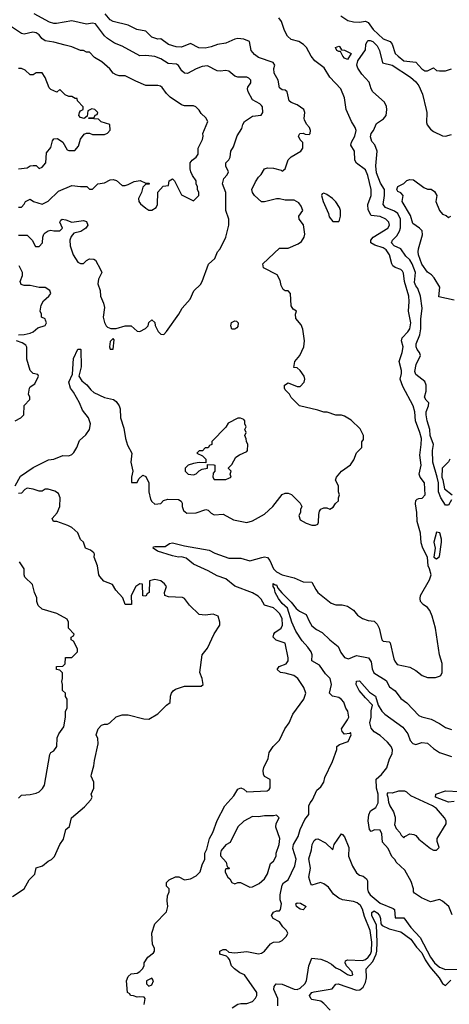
# Model space of a CAD drawing. Header units: inches. Extents: x 2380249 to 2585472, y 382747 to 546448.
# Tile 29 of 256: x 2402899 to 2405796, y 461591 to 468237. Entities that reach past the tile are written whole.
import ezdxf

# ---------------------------------------------------------------- set-up
doc = ezdxf.new("R2010")
doc.units = ezdxf.units.IN
doc.header["$MEASUREMENT"] = 0
doc.layers.add('C4406', color=7, linetype='Continuous')

msp = doc.modelspace()

# ---------------------------------------------------------------- linework, layer by layer
at = {"layer": 'C4406', "color": 4}
for points, elevation in [([(2402869, 465090), (2402903.2, 465156.8), (2402990, 465214.8), (2403093.6, 465266.4), (2403130, 465271), (2403190, 465294.8), (2403230, 465294), (2403250, 465302.8), (2403263.6, 465316.4), (2403283.7, 465350), (2403302.5, 465397.5), (2403344.7, 465435.3), (2403369.1, 465470.9), (2403376, 465510), (2403363.7, 465550), (2403322, 465602), (2403302.7, 465650), (2403262, 465722), (2403241.2, 465750), (2403229.2, 465790), (2403255.3, 465844.7), (2403262, 465950), (2403290, 466014), (2403310, 466014), (2403310.9, 466010.9), (2403314.4, 465894.4), (2403298, 465830), (2403318.8, 465798.8), (2403352.5, 465772.5), (2403378, 465738), (2403399.9, 465719.9), (2403470, 465687.7), (2403532.3, 465672.3), (2403550, 465658.8), (2403570.8, 465630), (2403576, 465610), (2403578.8, 465550), (2403600.5, 465480.5), (2403613.4, 465410), (2403626.2, 465366.2), (2403656, 465310), (2403647.7, 465250), (2403661, 465190), (2403652, 465150), (2403654, 465114), (2403690, 465114), (2403703.1, 465136.9), (2403730, 465162), (2403750, 465154), (2403770.9, 465110.9), (2403770.8, 465050), (2403781.4, 465001.4), (2403790, 464984.7), (2403810, 464966), (2403850, 464971.3), (2403869.5, 464990.5), (2403898.9, 465001.1), (2403970, 464998.8), (2403987.3, 464987.3), (2403994, 464974), (2403994.8, 464950), (2404003.8, 464923.8), (2404026, 464906), (2404090, 464908.4), (2404154, 464930), (2404170, 464926), (2404190, 464906), (2404210, 464894.8), (2404270, 464898.8), (2404341.4, 464861.4), (2404430, 464842.8), (2404470, 464854.8), (2404550, 464898.8), (2404605.2, 464950), (2404670, 465032), (2404690, 465042), (2404710, 465042), (2404732.7, 465032.7), (2404772.7, 464992.7), (2404790, 464974), (2404802, 464950), (2404792, 464930), (2404792, 464910), (2404782, 464890), (2404790, 464862), (2404830, 464838), (2404870, 464826), (2404894.6, 464825.4), (2404908.4, 464831.6), (2404914.6, 464845.4), (2404916.4, 464896.4), (2404921.2, 464918.8), (2404930, 464934), (2404950, 464942), (2404970, 464942), (2404990, 464932), (2405014, 464946), (2405028.9, 464971.1), (2405048, 464990), (2405048, 465010), (2405055.3, 465030), (2405048, 465050), (2405048, 465090), (2405028.9, 465128.9), (2405035.3, 465150), (2405068, 465190), (2405130, 465232), (2405152.9, 465267.1), (2405170, 465314), (2405206, 465350), (2405207.3, 465387.3), (2405216.4, 465403.6), (2405218, 465430), (2405194.6, 465474.6), (2405133.6, 465533.6), (2405090, 465562), (2405070, 465568.7), (2405030, 465568.7), (2404972.7, 465587.3), (2404950, 465588.7), (2404910, 465602), (2404786, 465630), (2404730, 465686), (2404718, 465710), (2404690, 465738), (2404684, 465750), (2404684, 465770), (2404710, 465786), (2404770, 465762), (2404790, 465762), (2404818, 465790), (2404822, 465810), (2404817.2, 465830), (2404790, 465868.7), (2404770, 465888), (2404748, 465890), (2404755.3, 465930), (2404789, 465970), (2404815.3, 466030), (2404819, 466070), (2404808.4, 466148.4), (2404796.4, 466176.4), (2404760.4, 466220.4), (2404758, 466250), (2404766, 466270), (2404743.1, 466283.1), (2404730, 466306), (2404726, 466390), (2404710, 466406), (2404690, 466406), (2404676.4, 466416.4), (2404663.1, 466443.1), (2404656.4, 466476.4), (2404635.3, 466515.3), (2404542, 466562), (2404538, 466590), (2404650, 466694), (2404710, 466694), (2404776.4, 466723.6), (2404800.4, 466739.6), (2404818, 466770), (2404822, 466790), (2404812.7, 466852.7), (2404784, 466890), (2404782, 466910), (2404808, 466950), (2404798, 466978), (2404780.4, 467000.4), (2404750, 467018), (2404690, 467018), (2404650, 467028), (2404630, 467028), (2404550, 467008), (2404530, 467008.7), (2404482, 467050), (2404468.7, 467070), (2404464, 467090), (2404490, 467142), (2404510, 467174), (2404528.4, 467191.6), (2404550, 467231.3), (2404570, 467238), (2404610, 467236), (2404662, 467222), (2404670, 467214), (2404688.7, 467231.3), (2404710, 467292), (2404729.1, 467310.9), (2404795.3, 467350), (2404808, 467370), (2404807.3, 467407.3), (2404790, 467426), (2404778, 467450), (2404788.7, 467470), (2404810, 467472), (2404823.6, 467463.6), (2404850, 467462), (2404858, 467470), (2404859, 467490), (2404854, 467510), (2404832.9, 467532.9), (2404820.2, 467560.2), (2404817.2, 467570), (2404822, 467610), (2404815.3, 467630), (2404770, 467662), (2404730, 467679), (2404715.3, 467690), (2404702, 467750), (2404690, 467762), (2404670, 467764), (2404650, 467778), (2404642.7, 467830), (2404615.5, 467875.5), (2404613.2, 467906.8), (2404619, 467930), (2404609.2, 467949.2), (2404510, 467982.7), (2404481.3, 468001.3), (2404460.9, 468030), (2404449.3, 468089.3), (2404410, 468106.6), (2404370, 468109.5), (2404350, 468105.1), (2404290, 468079.5), (2404232, 468070), (2404190, 468053.6), (2404150, 468045.6), (2404107.5, 468047.5), (2404050, 468077.2), (2403990, 468052), (2403954.2, 468054.2), (2403902, 468070), (2403850, 468108.7), (2403830, 468105.2), (2403790, 468119.3), (2403750, 468159), (2403688, 468170), (2403630, 468199.3), (2403530, 468226), (2403510, 468237.2), (2403475.8, 468275.8)], 84), ([(2402890, 466782), (2402950, 466782), (2402982, 466750), (2403006, 466706), (2403030, 466706), (2403053.2, 466730), (2403055.3, 466770), (2403062, 466790), (2403070, 466798), (2403090, 466811), (2403110, 466816), (2403130, 466811), (2403168.7, 466811.3), (2403188, 466830), (2403168.7, 466870), (2403176.4, 466883.6), (2403186, 466890), (2403210, 466886), (2403250, 466870.8), (2403330, 466882.8), (2403350, 466874.8), (2403357.3, 466850), (2403346, 466830), (2403311.9, 466808.1), (2403264.7, 466795.3), (2403246.6, 466773.4), (2403236.3, 466750), (2403238.8, 466710), (2403258.8, 466650), (2403290, 466601), (2403310, 466591), (2403328.7, 466591.3), (2403350, 466612), (2403370, 466622), (2403399.6, 466619.6), (2403410, 466614), (2403444.7, 466550), (2403452, 466530), (2403430, 466486), (2403425.4, 466454.6), (2403441, 466410), (2403444.7, 466370), (2403463.5, 466323.5), (2403470, 466294), (2403462.8, 466230), (2403470, 466194), (2403482, 466170), (2403490, 466162), (2403512.7, 466152.7), (2403550, 466152), (2403609.1, 466170.9), (2403651.1, 466171.1), (2403690, 466134), (2403710, 466132), (2403748.4, 466151.6), (2403766, 466170), (2403770, 466194), (2403790, 466211.3), (2403810, 466194), (2403812.7, 466172.7), (2403831.6, 466131.6), (2403850, 466114), (2403870, 466112), (2403890, 466132), (2403971.6, 466248.4), (2403995.1, 466290), (2404049.3, 466350), (2404072.9, 466407.1), (2404117.2, 466450), (2404129.2, 466470), (2404172.7, 466587.3), (2404214.8, 466625.2), (2404233.2, 466670), (2404250, 466691.3), (2404289, 466770), (2404308.7, 466850), (2404309, 466890), (2404289.3, 466950), (2404289.5, 467070), (2404266, 467130), (2404274.6, 467165.4), (2404298, 467190), (2404306, 467210), (2404289.1, 467249.1), (2404289, 467270), (2404308.9, 467291.1), (2404318, 467310), (2404322, 467350), (2404340.2, 467379.8), (2404366.3, 467453.7), (2404396.5, 467503.5), (2404404, 467530), (2404415.3, 467550), (2404470, 467586.8), (2404528, 467592), (2404538, 467610), (2404535.3, 467650), (2404530, 467658), (2404518, 467670), (2404470, 467695.3), (2404439, 467750), (2404435.3, 467770), (2404438, 467782), (2404458, 467810), (2404458, 467830), (2404443.1, 467843.1), (2404430, 467848.7), (2404370, 467849.3), (2404350, 467856), (2404309.3, 467889.3), (2404290, 467894), (2404250, 467889), (2404230, 467892.7), (2404164.7, 467924.7), (2404130, 467921.2), (2404090, 467906), (2404030, 467874), (2404010, 467875.3), (2403992.7, 467892.7), (2403970, 467928.7), (2403956, 467936), (2403901.2, 467941.2), (2403850, 467973.2), (2403810, 467989), (2403750, 467995.1), (2403710, 467993.2), (2403590, 468059.3), (2403538.6, 468078.6), (2403490, 468109.2), (2403470, 468129.2), (2403410, 468209), (2403390, 468213.2), (2403350, 468206.6), (2403250, 468229.2), (2403147.9, 468212.1), (2403130, 468212), (2403101, 468221), (2402997.4, 468277.4)], 88), ([(2405064.2, 468264.2), (2405112.5, 468232.5), (2405150, 468222.4), (2405190, 468221.6), (2405230, 468227.7), (2405250, 468218.8), (2405281.6, 468170), (2405350, 468108.2), (2405398, 468090), (2405410, 468072), (2405431, 468010), (2405451, 467990), (2405490, 467959.1), (2405570.4, 467950.4), (2405610, 467904.7), (2405630, 467891.3), (2405650, 467892), (2405690, 467912), (2405710, 467894), (2405730, 467892), (2405770, 467892), (2405810, 467904.7)], 76), ([(2402890, 466971.3), (2402910, 466972), (2402928.9, 466991.1), (2402938, 467010), (2402970, 467024.7), (2402990.9, 467010.9), (2403050, 466991.3), (2403090, 467011.3), (2403160.2, 467079.8), (2403250, 467118.8), (2403310, 467111), (2403351.1, 467111.1), (2403370, 467094), (2403390, 467094), (2403426, 467130), (2403470, 467136), (2403510, 467157.3), (2403530, 467158.8), (2403551, 467151), (2403590, 467118), (2403610, 467118), (2403630, 467124.7), (2403670, 467146), (2403710.8, 467150.8), (2403750, 467134), (2403770, 467134), (2403774, 467130), (2403770, 467126), (2403750, 467126), (2403730, 467106), (2403721, 467070), (2403701, 467030), (2403702.8, 467010), (2403713.7, 466993.7), (2403750, 466964), (2403770, 466950.8), (2403790, 466950.8), (2403819, 466970), (2403829, 466990), (2403830, 467074), (2403867.3, 467112.7), (2403902, 467118), (2403908, 467150), (2403930, 467162), (2403942, 467150), (2403990, 467054), (2404070, 467014), (2404106, 467050), (2404106, 467070), (2404098, 467090), (2404098, 467110), (2404088, 467130), (2404088, 467150), (2404064.7, 467184.7), (2404054, 467210), (2404049, 467230), (2404049, 467270), (2404062, 467290), (2404088, 467310), (2404102, 467330), (2404102, 467370), (2404132.5, 467427.5), (2404137.2, 467450), (2404134, 467470), (2404168, 467550), (2404154.6, 467574.6), (2404123.1, 467603.1), (2404110, 467626), (2404086, 467650), (2404070, 467655.3), (2404010, 467655.3), (2403990, 467662), (2403913.6, 467713.6), (2403890, 467738), (2403860.4, 467780.4), (2403849, 467789), (2403830, 467793.2), (2403750, 467793.2), (2403681.2, 467821.2), (2403610, 467859), (2403570, 467859), (2403550, 467864), (2403530, 467875.3), (2403506.3, 467906.3), (2403452.3, 467952.3), (2403402.7, 467982.7), (2403370, 468018), (2403350, 468018), (2403328.7, 468028.7), (2403310, 468029), (2403250, 468054), (2403206.3, 468066.3), (2403130, 468085.2), (2403070, 468094), (2403049, 468110), (2403030, 468135.3), (2403010, 468149), (2402986.4, 468153.6), (2402930, 468139), (2402910, 468144), (2402823.5, 468203.5)], 92), ([(2403739, 461590), (2403746, 461630), (2403738, 461638), (2403710, 461642), (2403690, 461638), (2403667.3, 461647.3), (2403646, 461650), (2403642, 461662), (2403626, 461670), (2403619, 461750), (2403630, 461778), (2403650, 461796), (2403690, 461802), (2403708.9, 461811.1), (2403728, 461830), (2403738, 461850), (2403738, 461870), (2403762, 461910), (2403802, 461938), (2403808.7, 461950), (2403808.7, 461970), (2403794.6, 461994.6), (2403789, 462070), (2403810, 462134), (2403890, 462214), (2403899, 462250), (2403894, 462290), (2403896.4, 462323.6), (2403906, 462350), (2403906, 462370), (2403888.9, 462388.9), (2403890, 462414), (2403906, 462430), (2403950, 462452), (2403971.1, 462451.1), (2404010, 462431.3), (2404050, 462438), (2404090, 462458), (2404115.5, 462484.5), (2404128.9, 462531.1), (2404148, 462570), (2404148, 462610), (2404162, 462638), (2404179, 462710), (2404202, 462750), (2404230, 462832), (2404281.2, 462930), (2404342, 462998), (2404370, 463042), (2404391.1, 463051.1), (2404410, 463042), (2404430, 463024.7), (2404568.4, 463031.6), (2404580.4, 463039.6), (2404588.4, 463051.6), (2404588, 463108), (2404548.9, 463128.9), (2404543.1, 463143.1), (2404541.2, 463170), (2404546, 463190), (2404574, 463250), (2404582, 463290), (2404608, 463330), (2404650, 463374), (2404688, 463450), (2404715.3, 463490), (2404742, 463550), (2404815.3, 463650), (2404828, 463690), (2404815.3, 463730), (2404775.3, 463790), (2404748, 463810), (2404690, 463826), (2404658, 463830), (2404635.3, 463850), (2404648, 463870), (2404695.3, 463890), (2404709, 463910), (2404709.2, 463930), (2404689, 464029), (2404629.5, 464049.5), (2404609.2, 464070), (2404612.7, 464090), (2404620.1, 464099.9), (2404661.2, 464130), (2404671.8, 464150), (2404670, 464194), (2404650, 464229.3), (2404630, 464249.5), (2404610, 464266.6), (2404550, 464285.2), (2404526.3, 464326.3), (2404506, 464346), (2404470, 464369.2), (2404350, 464412.7), (2404290, 464462), (2404230, 464483.7), (2404170, 464517), (2404070, 464562.7), (2404021.6, 464601.6), (2403990, 464612), (2403970, 464609.6), (2403930, 464617), (2403828.7, 464650), (2403798, 464670), (2403802, 464678), (2403810, 464682), (2403879.3, 464680.7), (2403910, 464701), (2403930, 464706), (2404010, 464686), (2404176.4, 464656.4), (2404215.6, 464635.6), (2404310, 464603.1), (2404390, 464603), (2404450, 464584.9), (2404532.3, 464607.7), (2404550, 464610.8), (2404570, 464606.8), (2404586.4, 464586.4), (2404610, 464530.6), (2404630.7, 464510), (2404670, 464490.3), (2404750, 464470.3), (2404810, 464443), (2404870, 464441), (2404894.9, 464390), (2404910.5, 464370), (2404999, 464299), (2405030, 464288), (2405072.5, 464287.5), (2405110, 464279.1), (2405150, 464250.7), (2405178, 464218), (2405210, 464194.8), (2405250, 464180.7), (2405290, 464176), (2405310, 464156), (2405324, 464130), (2405341, 464050), (2405350, 464041), (2405390, 464038), (2405398, 464030), (2405422.5, 463922.5), (2405427.7, 463907.7), (2405445.5, 463885.5), (2405530, 463866), (2405570, 463844.7), (2405612, 463810), (2405650, 463796), (2405703.1, 463796.9), (2405730, 463804.7), (2405738, 463810), (2405748, 463830), (2405748.4, 463891.6), (2405729.1, 463949.1), (2405702, 464130), (2405679.5, 464210), (2405665.2, 464250), (2405649.5, 464269.5), (2405619, 464290), (2405602, 464310), (2405599, 464330), (2405602, 464350), (2405663.2, 464456.8), (2405672.7, 464490), (2405662.7, 464530), (2405652.7, 464550), (2405649.3, 464610), (2405618.4, 464670), (2405606.7, 464706.7), (2405602.4, 464770), (2405578.7, 464850), (2405576.2, 464910), (2405567.3, 464970), (2405570, 464992), (2405579, 465001), (2405590, 465006), (2405613.2, 465006.8), (2405633.2, 465030), (2405629, 465110), (2405599, 465150), (2405593.2, 465170), (2405606, 465230), (2405597, 465297), (2405607.3, 465370), (2405607.6, 465410), (2405598.4, 465450), (2405567.3, 465530), (2405562.9, 465590), (2405551.8, 465630), (2405481.6, 465761.6), (2405463.7, 465810), (2405474, 465850), (2405474, 465870), (2405459, 465930), (2405477.2, 465990), (2405484, 466030), (2405474, 466070), (2405479, 466090), (2405517.2, 466130), (2405529.3, 466150), (2405536.2, 466190), (2405521.6, 466270), (2405525.8, 466334.2), (2405523, 466370), (2405494.7, 466470), (2405487.3, 466527.3), (2405480.7, 466540.7), (2405470, 466552), (2405430, 466565.1), (2405416.3, 466576.3), (2405408.5, 466588.5), (2405392.6, 466650), (2405370, 466683), (2405350, 466697.7), (2405294.5, 466714.5), (2405266.6, 466730), (2405267, 466750), (2405282.7, 466770), (2405381.2, 466830), (2405392.3, 466850), (2405389.2, 466870), (2405369, 466890), (2405330, 466909.4), (2405270, 466916), (2405250, 466954), (2405246.6, 466990), (2405269.7, 467050), (2405269.7, 467090), (2405245.8, 467185.8), (2405230, 467224), (2405169.6, 467269.6), (2405159.3, 467290), (2405156, 467350), (2405132.7, 467390), (2405136, 467410), (2405159.5, 467450), (2405167, 467490), (2405162, 467510), (2405136, 467550), (2405101.2, 467630), (2405089.2, 467710), (2405064, 467770), (2404990, 467848.7), (2404951.4, 467911.4), (2404890, 467959), (2404865.2, 467990), (2404832.3, 468050), (2404813.2, 468070), (2404782, 468090), (2404730, 468104.5), (2404705.8, 468125.8), (2404685.4, 468165.4), (2404664.2, 468224.2), (2404646, 468250)], 76), ([(2405810, 464995.3), (2405790, 464959), (2405770, 464959), (2405738, 465010), (2405723.7, 465050), (2405723.7, 465110), (2405715.3, 465150), (2405685.1, 465250), (2405682.9, 465330), (2405689.6, 465370), (2405667.1, 465430), (2405665.4, 465470), (2405646, 465530), (2405640.7, 465570), (2405640.7, 465590), (2405656.2, 465630), (2405658, 465650), (2405639.3, 465670), (2405629.3, 465690), (2405640.7, 465730), (2405639.5, 465770), (2405630, 465794), (2405570, 465842), (2405562.7, 465862.7), (2405572.7, 465910), (2405600.9, 465970), (2405596, 465990), (2405579.5, 466010), (2405571.8, 466030), (2405573.6, 466050), (2405596.9, 466110), (2405604.7, 466150), (2405603.3, 466216.7), (2405612.3, 466290), (2405602.7, 466370), (2405583.6, 466423.6), (2405570, 466441.2), (2405562.3, 466462.3), (2405567.6, 466530), (2405545.6, 466590), (2405530, 466615.1), (2405502, 466642), (2405470, 466689.4), (2405424, 466710), (2405406, 466730), (2405413.2, 466750), (2405442.3, 466777.7), (2405460.5, 466810), (2405466.7, 466833.3), (2405467.8, 466890), (2405449.4, 466930), (2405425.7, 466945.7), (2405365.2, 466970), (2405349.3, 466990), (2405358, 467050), (2405358, 467090), (2405332.9, 467132.9), (2405304.1, 467204.1), (2405299.7, 467250), (2405309, 467350), (2405292.9, 467392.9), (2405274.6, 467414.6), (2405265.6, 467445.6), (2405269.2, 467470), (2405285.2, 467490), (2405304.5, 467535.5), (2405351.9, 467568.1), (2405369.2, 467590), (2405374.5, 467630), (2405372, 467652), (2405359.6, 467679.6), (2405281.2, 467750), (2405269.3, 467770), (2405256.6, 467816.6), (2405206.6, 467870), (2405179.3, 467910), (2405173.2, 467930), (2405180.2, 467959.8), (2405230, 468034), (2405234, 468070), (2405242, 468090), (2405250, 468096), (2405263.2, 468096.8), (2405281, 468090), (2405310, 468060.7), (2405325.5, 468030), (2405345.4, 467945.4), (2405410, 467930.6), (2405533.4, 467850), (2405570, 467817.1), (2405591.2, 467791.2), (2405615.3, 467735.3), (2405640.9, 467630), (2405644.9, 467610), (2405642.7, 467542.7), (2405647.9, 467527.9), (2405670, 467499.1), (2405690, 467483), (2405750, 467454), (2405770, 467450.7), (2405810, 467462)], 72), ([(2402890, 467231), (2402950, 467238), (2402970, 467251.3), (2402990, 467252), (2403010, 467252), (2403030, 467232), (2403050, 467242), (2403075.3, 467270), (2403080.4, 467339.6), (2403110, 467374), (2403121.2, 467418.8), (2403130, 467434), (2403154.4, 467434.4), (2403190.7, 467410.7), (2403218, 467358), (2403230, 467354), (2403270, 467354), (2403296.4, 467383.6), (2403308.7, 467430), (2403334.6, 467465.4), (2403348.9, 467471.1), (2403370, 467472), (2403390, 467462), (2403470, 467462), (2403490, 467472), (2403508.4, 467491.6), (2403506, 467530), (2403448.4, 467548.4), (2403430, 467566), (2403366, 467570), (2403366, 467574), (2403402, 467578), (2403407.3, 467592.7), (2403422, 467598), (2403426, 467610), (2403406, 467630), (2403384.7, 467635.3), (2403358, 467622), (2403354, 467586), (2403334, 467570), (2403310, 467578), (2403298, 467590), (2403302, 467610), (2403310, 467622), (2403326, 467630), (2403328, 467650), (2403288, 467690), (2403286, 467706), (2403274, 467706), (2403250, 467718), (2403230, 467718), (2403206, 467730), (2403170, 467766), (2403150, 467748), (2403110, 467766), (2403098, 467778), (2403070, 467846), (2403050, 467878), (2403010, 467878), (2402990, 467866), (2402970, 467866), (2402936.5, 467896.5), (2402910, 467908.7), (2402891.6, 467908.4)], 96), ([(2405830, 466344), (2405726.6, 466366.6), (2405731.6, 466431.6), (2405694.3, 466494.3), (2405675.6, 466515.6), (2405650, 466532.7), (2405610, 466586), (2405589.4, 466650.6), (2405586, 466670), (2405589.2, 466690), (2405616, 466784), (2405612, 466812), (2405595.3, 466830), (2405550, 466862), (2405534.9, 466914.9), (2405479, 467010), (2405486, 467050), (2405468.4, 467068.4), (2405450, 467078), (2405442, 467090), (2405450, 467112), (2405490, 467132), (2405508.7, 467151.3), (2405530, 467158), (2405555.3, 467155.3), (2405623.6, 467103.6), (2405650, 467094), (2405672.7, 467092.7), (2405696.9, 467076.9), (2405712, 467050), (2405706, 467010), (2405731, 466950), (2405750, 466924.7), (2405776, 466916), (2405790, 466902), (2405806, 466910)], 68), ([(2402890, 466111), (2402930, 466111.3), (2402970, 466122), (2402988.9, 466131.1), (2403022, 466158), (2403070, 466172), (2403079, 466190), (2403074, 466210), (2403070, 466218), (2403046, 466230), (2403046, 466250), (2403038, 466270), (2403044, 466310), (2403060.2, 466339.8), (2403095.3, 466370), (2403108.7, 466390), (2403102, 466410), (2403070, 466428.7), (2403030, 466429), (2402970, 466444), (2402930, 466442), (2402908, 466450), (2402902, 466470), (2402918, 466510), (2402918, 466530), (2402896.4, 466576.4)], 88), ([(2402868, 465530), (2402906, 465550), (2402926, 465570), (2402928, 465632), (2402967.3, 465672.7), (2402968, 465690), (2402959, 465710), (2402965.2, 465750), (2402970, 465758), (2403000.4, 465779.6), (2403026, 465830), (2403022, 465842), (2402990, 465848), (2402969.2, 465870), (2402946.3, 465946.3), (2402946, 466026), (2402939.5, 466039.5), (2402916.5, 466056.5), (2402878, 466070)], 88), ([(2405798.7, 465270), (2405790, 465252.7), (2405747.3, 465210), (2405744.7, 465150), (2405753, 465130), (2405762.8, 465070), (2405814.9, 465030)], 72), ([(2402850, 462318.8), (2402929.2, 462370.8), (2402962, 462430), (2403002, 462470), (2403010, 462512), (2403053.6, 462526.4), (2403090, 462558), (2403112.5, 462567.5), (2403132.5, 462587.5), (2403169, 462670), (2403194.2, 462705.8), (2403209.3, 462770.7), (2403235.3, 462790), (2403248.7, 462850), (2403336.5, 462923.5), (2403378, 462970), (2403388.7, 462990), (2403382, 463010), (2403398, 463050), (2403398, 463090), (2403382, 463130), (2403383.1, 463143.1), (2403399.3, 463200.7), (2403402.7, 463237.3), (2403429.2, 463350), (2403425.6, 463385.6), (2403415.3, 463410), (2403428.7, 463450), (2403450, 463474), (2403470, 463482), (2403490, 463482), (2403506, 463490), (2403550, 463532), (2403590, 463544.7), (2403630, 463544.7), (2403736.8, 463516.8), (2403770, 463514.8), (2403830, 463551), (2403889.2, 463610.8), (2403912.9, 463627.1), (2403915.3, 463670), (2403922, 463690), (2403933.6, 463706.4), (2403950, 463718), (2404010, 463738), (2404122, 463738), (2404135.3, 463750), (2404129, 463790), (2404114, 463830), (2404129, 463950), (2404165.6, 463994.4), (2404209.5, 464090.5), (2404249, 464150), (2404249, 464170), (2404238, 464210), (2404204.7, 464224.7), (2404150, 464217.2), (2404110, 464221.2), (2404044.1, 464284.1), (2404009.4, 464329.4), (2403997, 464337), (2403902, 464342), (2403878, 464350), (2403875.3, 464370), (2403888, 464410), (2403875.3, 464430), (2403850, 464448.7), (2403810, 464459), (2403774, 464450), (2403772, 464370), (2403758, 464362), (2403750, 464346), (2403728.4, 464348.4), (2403726, 464426), (2403710, 464428), (2403682, 464410), (2403651.3, 464350), (2403654, 464290), (2403610, 464288.7), (2403593.6, 464333.6), (2403547.2, 464387.2), (2403525.2, 464425.2), (2403466.8, 464446.8), (2403439.3, 464479.3), (2403433.2, 464490), (2403423.7, 464550), (2403401.2, 464610), (2403404, 464630), (2403399.3, 464639.3), (2403376.5, 464656.5), (2403342, 464670), (2403328.7, 464710), (2403309.3, 464729.3), (2403290, 464774), (2403250, 464809), (2403223.2, 464823.2), (2403150, 464849.2), (2403126, 464850), (2403118, 464870), (2403152.5, 464907.5), (2403169.2, 464950), (2403172.7, 465010), (2403159.5, 465039.5), (2403135.5, 465055.5), (2403090, 465068.7), (2403071.6, 465068.4), (2403050, 465055.3), (2403030, 465054), (2402990, 465069.2), (2402950, 465074), (2402934.4, 465065.6), (2402910, 465042), (2402890, 465039)], 84), ([(2402890, 462982), (2402910, 463002), (2402970, 463006), (2403010, 463016), (2403030, 463026), (2403051.9, 463048.1), (2403065.2, 463070), (2403103.1, 463276.9), (2403108.7, 463291.3), (2403130, 463302), (2403149.1, 463330.9), (2403152.7, 463390), (2403163.3, 463416.7), (2403196, 463464), (2403208.7, 463530), (2403208, 463570), (2403218, 463590), (2403218, 463650), (2403208.9, 463668.9), (2403208, 463690), (2403188, 463710), (2403188, 463750), (2403182, 463770), (2403188, 463790), (2403187.3, 463827.3), (2403170, 463846), (2403146, 463850), (2403146, 463870), (2403190, 463874), (2403206, 463890), (2403207.3, 463932.7), (2403250, 463932), (2403288, 463970), (2403288, 463990), (2403262, 464042), (2403246, 464050), (2403246, 464070), (2403262, 464078), (2403266, 464090), (2403228, 464130), (2403228, 464170), (2403218, 464190), (2403150, 464229), (2403050, 464259), (2403023.2, 464283.2), (2403014, 464310), (2403013.6, 464333.6), (2402998, 464370), (2402984.7, 464424.7), (2402934.6, 464474.6), (2402928, 464490), (2402928, 464530), (2402898, 464578)], 88), ([(2404332.5, 461567.5), (2404370, 461591), (2404390, 461596), (2404430, 461596), (2404468, 461610), (2404490, 461632), (2404499, 461650), (2404499, 461670), (2404415.3, 461790), (2404383.7, 461803.7), (2404348, 461830), (2404328, 461850), (2404313.2, 461893.2), (2404304.7, 461904.7), (2404294.6, 461914.6), (2404248, 461930), (2404248, 461950), (2404270, 461961), (2404290, 461961), (2404310, 461942), (2404350, 461938.8), (2404430, 461947.3), (2404509.1, 461930.9), (2404530, 461934.8), (2404549, 461950), (2404590, 461998), (2404610, 462011), (2404650, 462012), (2404670, 462022), (2404698, 462050), (2404708, 462070), (2404698, 462090), (2404673.6, 462113.6), (2404650, 462148), (2404608.9, 462168.9), (2404598, 462190), (2404610, 462212), (2404630, 462222), (2404650, 462222), (2404658, 462230), (2404664, 462270), (2404656, 462296), (2404655.1, 462330), (2404670, 462394), (2404678, 462410), (2404710, 462432), (2404754.8, 462525.2), (2404762.7, 462570), (2404742, 462642), (2404745.1, 462670), (2404776.2, 462723.8), (2404789.4, 462770), (2404820.7, 462839.3), (2404848.7, 462871.3), (2404849.2, 462930), (2404857.2, 462950), (2404873.2, 462970), (2404903.2, 463036.8), (2404930, 463058), (2404949, 463090), (2404957.5, 463122.5), (2405008.7, 463230), (2405038, 463310), (2405038, 463330), (2405054.6, 463345.4), (2405114.6, 463365.4), (2405135.3, 463410), (2405130, 463426), (2405122, 463418), (2405090, 463414), (2405072.7, 463432.7), (2405069.6, 463450.4), (2405109.4, 463510), (2405118, 463530), (2405112.7, 463570), (2405099, 463590), (2405084, 463630), (2405070, 463648.7), (2405050, 463662), (2405008, 463670), (2404988.7, 463690), (2405002.7, 463750), (2404992.7, 463790), (2404960.7, 463820.7), (2404920.1, 463880.1), (2404869, 463910), (2404871.6, 463950), (2404864.2, 463970), (2404842, 464002), (2404803.7, 464043.7), (2404762, 464110), (2404735.1, 464170), (2404705.4, 464265.4), (2404670, 464297.2), (2404643.7, 464330), (2404622.7, 464370), (2404618, 464398), (2404609.1, 464410.9), (2404608.7, 464431.3), (2404622, 464422), (2404630, 464422), (2404640.7, 464400.7), (2404667.3, 464367.3), (2404730, 464306), (2404763.1, 464263.1), (2404784.9, 464244.9), (2404830, 464221), (2404850, 464176), (2404870, 464144.9), (2404900.7, 464120.7), (2404939.5, 464099.5), (2404990, 464050.8), (2405046.4, 464006.4), (2405065.1, 463965.1), (2405090, 463930.8), (2405116.5, 463923.5), (2405170, 463944.7), (2405251.3, 463930), (2405270, 463902), (2405275.9, 463855.9), (2405287.3, 463827.3), (2405370, 463776), (2405393.7, 463733.7), (2405430, 463706.8), (2405470, 463656), (2405510, 463626), (2405590, 463541), (2405610, 463531), (2405674.4, 463514.4), (2405730, 463486), (2405770, 463458.8), (2405810, 463446.8)], 72), ([(2405814.6, 462194.6), (2405794, 462250), (2405750, 462288), (2405730, 462298), (2405670, 462282), (2405609.3, 462309.3), (2405561.2, 462341.2), (2405555.3, 462350), (2405554, 462370), (2405538.9, 462418.9), (2405495.9, 462495.9), (2405438, 462550), (2405430, 462566), (2405408.4, 462588.4), (2405383.1, 462643.1), (2405344.7, 462684.7), (2405340.4, 462740.4), (2405330, 462766), (2405291.6, 462768.4), (2405270, 462758), (2405258, 462770), (2405249.6, 462829.6), (2405252.3, 462870), (2405264.4, 462895.6), (2405301.2, 462918.8), (2405315.3, 462950), (2405315.3, 463010), (2405305.2, 463050), (2405302, 463110), (2405339.1, 463140.9), (2405374, 463186), (2405392.1, 463247.9), (2405410, 463282), (2405412, 463308), (2405404.5, 463330), (2405380.1, 463360.1), (2405330, 463405.1), (2405289.7, 463429.7), (2405270, 463454), (2405259.6, 463490), (2405269.3, 463530), (2405269.2, 463570.8), (2405278, 463610), (2405230, 463659), (2405189.2, 463710), (2405169, 463750), (2405170, 463771.3), (2405190, 463774.8), (2405257.5, 463697.5), (2405298.8, 463670), (2405316, 463610), (2405341, 463570), (2405361, 463550), (2405482, 463462), (2405515.8, 463415.8), (2405532.5, 463372.5), (2405550, 463350.8), (2405570, 463344), (2405610, 463357.1), (2405650, 463352.7), (2405690, 463317.3), (2405730, 463291), (2405810, 463262.8)], 68), ([(2405830, 462959), (2405790, 462955.3), (2405704, 462990), (2405706, 463010), (2405770, 463031.3), (2405866.4, 463026.4)], 64), ([(2404640.2, 461580.2), (2404639, 461630), (2404613.2, 461690), (2404614, 461710), (2404628.7, 461730), (2404670, 461726.8), (2404750, 461693), (2404770, 461690.6), (2404790, 461700.5), (2404822.7, 461730), (2404833.2, 461750), (2404849, 461850), (2404870, 461902), (2404930, 461894.8), (2404970, 461878.8), (2405000.7, 461860.7), (2405030, 461836), (2405062.8, 461822.8), (2405110, 461791.3), (2405130, 461786), (2405146, 461790), (2405142, 461810), (2405102, 461850), (2405094, 461870), (2405096.4, 461883.6), (2405109.3, 461890.7), (2405210, 461887.2), (2405230, 461893.7), (2405250, 461908.5), (2405264, 461930), (2405270.8, 461950), (2405272.8, 462010), (2405261.7, 462090), (2405223.1, 462183.1), (2405210, 462233.2), (2405197.2, 462257.2), (2405175.5, 462275.5), (2405150, 462285.6), (2405075.6, 462295.6), (2405050, 462307), (2405014.9, 462334.9), (2404982, 462382), (2404950, 462404.5), (2404928.1, 462411.9), (2404870, 462395.3), (2404863.2, 462403.2), (2404849.5, 462449.5), (2404860.5, 462510), (2404848, 462572), (2404867.3, 462632.7), (2404872, 462670), (2404884.2, 462695.8), (2404895.5, 462704.5), (2404910, 462707.3), (2404961.1, 462681.1), (2405010, 462634), (2405019, 462670), (2405070, 462742), (2405076.9, 462736.9), (2405090, 462722), (2405119.1, 462650), (2405117.1, 462590), (2405143.9, 462523.9), (2405170, 462478.8), (2405190, 462462.8), (2405214.8, 462454.8), (2405238, 462438), (2405244, 462424), (2405243.8, 462370), (2405248.2, 462350), (2405261.6, 462330), (2405330, 462272.7), (2405418, 462238), (2405426, 462230), (2405430, 462174), (2405490, 462174), (2405537.3, 462110), (2405600.7, 462040.7), (2405670, 461908), (2405697.1, 461870), (2405730, 461842.4), (2405770, 461826.4), (2405850, 461828.5)], 68), ([(2404992.7, 461550), (2404950, 461597.2), (2404930, 461612), (2404870, 461622.7), (2404861.2, 461630), (2404853.2, 461650), (2404869.2, 461670), (2404884.9, 461675.1), (2405005.2, 461694.8), (2405030, 461726), (2405046, 461730), (2405170, 461687), (2405192.3, 461687.7), (2405214.3, 461705.7), (2405230, 461738.8), (2405238, 461770), (2405235.1, 461830), (2405280.5, 461879.5), (2405303.7, 461930), (2405307.3, 461950), (2405309.8, 462010), (2405305.8, 462125.8), (2405274.5, 462190), (2405274, 462210), (2405290, 462220.7), (2405310, 462207.7), (2405325.5, 462190), (2405332.2, 462170), (2405334.6, 462134.6), (2405343.1, 462123.1), (2405390, 462100.3), (2405470, 462078.9), (2405537.6, 462030), (2405575.5, 461975.5), (2405610, 461937.6), (2405633.4, 461890), (2405664, 461844), (2405728.4, 461770), (2405750, 461731.3), (2405770, 461718), (2405806.9, 461753.1)], 64)]:
    msp.add_lwpolyline(points, dxfattribs=dict(at, elevation=elevation))
for points, elevation in [([(2405110, 467968.7), (2405090, 467978), (2405078, 467990), (2405062, 468022), (2405050, 468022), (2405038, 468030), (2405029.6, 468050.4), (2405050, 468058), (2405056, 468056), (2405070, 468034), (2405090, 468032), (2405134, 468010)], 72), ([(2404950, 467066), (2404938, 467062), (2404934, 467050), (2404944.7, 467010), (2404982, 466930), (2404986.4, 466906.4), (2405010, 466874), (2405050, 466874), (2405056.4, 466883.6), (2405062, 466910), (2405062, 466950), (2405055.3, 466970), (2405030, 467008), (2405008, 467030), (2404970, 467058)], 84), ([(2404330, 466148.7), (2404322, 466170), (2404326.3, 466193.7), (2404350, 466204.7), (2404362, 466202), (2404372, 466190), (2404370, 466166), (2404363.6, 466156.4), (2404350, 466148.7)], 84), ([(2403530, 466086), (2403510, 466066), (2403504.7, 466030), (2403510, 466014), (2403530, 466014), (2403536.4, 466076.4)], 88), ([(2404370, 465548), (2404305.4, 465514.6), (2404290, 465486), (2404194, 465390), (2404194, 465370), (2404178, 465362), (2404170, 465346), (2404150, 465346), (2404132.7, 465327.3), (2404110, 465326), (2404094, 465310), (2404132.7, 465292.7), (2404154, 465270), (2404154, 465246), (2404110, 465248), (2404070, 465242), (2404034, 465230), (2404014, 465210), (2404014, 465190), (2404034, 465170), (2404070, 465164.7), (2404090, 465172), (2404110, 465192), (2404130, 465202), (2404166, 465210), (2404166, 465234), (2404207.3, 465232.7), (2404214, 465230), (2404214, 465190), (2404203.6, 465176.4), (2404202, 465150), (2404210, 465134), (2404290, 465134), (2404310, 465142), (2404326, 465150), (2404318, 465170), (2404326, 465190), (2404307.3, 465207.3), (2404307.3, 465212.7), (2404330, 465234), (2404356.4, 465283.6), (2404380.4, 465299.6), (2404430, 465322), (2404435.3, 465330), (2404438, 465370), (2404428, 465390), (2404427.3, 465407.3), (2404418, 465430), (2404426, 465450), (2404418, 465470), (2404426, 465490), (2404418, 465510), (2404418, 465530), (2404410, 465538), (2404387.3, 465547.3)], 88), ([(2405710, 464778), (2405691, 464710), (2405700.7, 464670), (2405692, 464610), (2405710, 464598), (2405730, 464614), (2405744, 464710), (2405744, 464730), (2405732.3, 464772.3)], 76), ([(2405495.3, 463030), (2405454, 463030), (2405410, 463015.3), (2405382, 463018), (2405374, 463010), (2405382, 462990), (2405385.4, 462954.6), (2405394, 462930), (2405418.8, 462890), (2405430, 462854), (2405431, 462829), (2405425.4, 462805.4), (2405436.9, 462776.9), (2405462, 462750), (2405471.6, 462731.6), (2405490, 462714), (2405496.4, 462723.6), (2405530, 462741), (2405557.5, 462737.5), (2405570.4, 462730.4), (2405590, 462704.7), (2405670, 462642), (2405690, 462632), (2405710, 462632), (2405728, 462650), (2405715.3, 462690), (2405715.3, 462710), (2405774, 462810), (2405774, 462830), (2405764, 462850), (2405710, 462912.7), (2405682, 462930), (2405537.6, 462997.6), (2405510, 463022.7)], 68), ([(2404630, 462868), (2404610, 462862), (2404550, 462862), (2404510, 462855.3), (2404470, 462858), (2404410, 462828), (2404370, 462788), (2404318, 462682), (2404290, 462668), (2404258, 462630), (2404252, 462610), (2404252.7, 462592.7), (2404291.3, 462551.3), (2404298, 462518), (2404314, 462510), (2404310, 462506), (2404290, 462506), (2404283.6, 462496.4), (2404283.6, 462483.6), (2404302, 462450), (2404316.9, 462436.9), (2404330, 462414), (2404350, 462404.7), (2404370, 462414), (2404387.3, 462412.7), (2404450, 462381), (2404470, 462384.7), (2404513.2, 462406.8), (2404550, 462438), (2404570, 462472), (2404590, 462542), (2404610, 462558), (2404628.7, 462590), (2404629.1, 462610.9), (2404648.7, 462670), (2404653.2, 462710), (2404625.6, 462785.6), (2404629.2, 462810.8), (2404648, 462850)], 76), ([(2404810, 462229.2), (2404790, 462234), (2404765.2, 462250), (2404762, 462270), (2404770, 462274.8), (2404793.2, 462273.2), (2404830, 462251)], 68), ([(2403790, 461768), (2403754, 461750), (2403754, 461730), (2403770, 461714), (2403790, 461722), (2403802, 461750)], 76)]:
    msp.add_lwpolyline(points, close=True, dxfattribs=dict(at, elevation=elevation))

doc.saveas('drawing.dxf')
